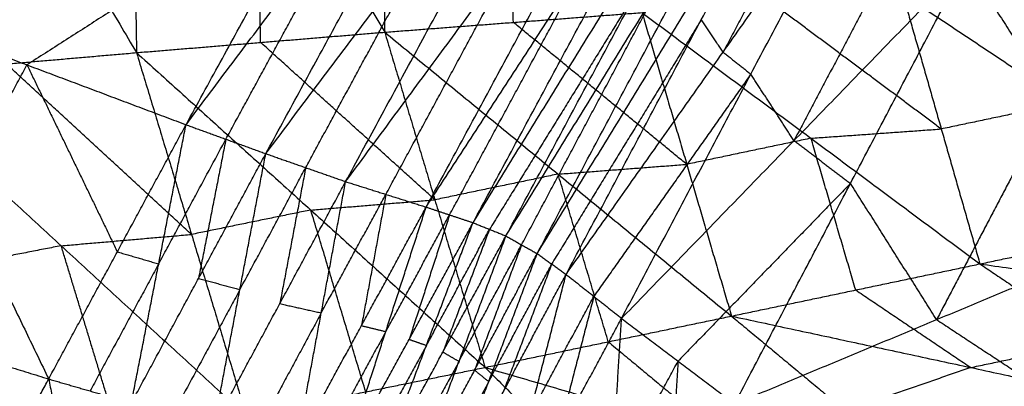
# Model space of a CAD drawing. Header units: millimetres. Extents: x -106 to 110, y -96 to 120.
# Tile 79 of 256: x -48.87 to -44.67, y -79.88 to -78.31. Entities that reach past the tile are written whole.
import ezdxf

# ---------------------------------------------------------------- set-up
doc = ezdxf.new("R2010")
doc.units = ezdxf.units.MM
doc.header["$MEASUREMENT"] = 0
doc.layers.add('Default', color=7, linetype='Continuous', true_color=0x000000)

msp = doc.modelspace()

# ---------------------------------------------------------------- linework, layer by layer
at = {"layer": 'Default'}
for points in [[(-45.2947, -76.1885, 12.0172), (-44.0544, -77.2804, 12.2207), (-42.8141, -78.3724, 12.4242)], [(-45.2947, -76.1885, 12.0172), (-43.6567, -77.4748, 12.2207), (-42.0187, -78.7611, 12.4242)], [(-45.2947, -76.1885, 12.0172), (-43.2573, -77.6656, 12.2207), (-41.2199, -79.1427, 12.4242)], [(-45.2947, -76.1885, 12.0172), (-40.8615, -78.2853, 12.0172), (-36.4282, -80.3821, 12.0172)], [(-49.5171, -76.5191, 7.7212), (-48.9458, -77.4874, 8.2643), (-48.3744, -78.4557, 8.8074)], [(-48.4024, -76.5593, 7.6042), (-48.3884, -77.5075, 8.2058), (-48.3744, -78.4557, 8.8074)], [(-48.4024, -76.5593, 7.6042), (-47.8588, -77.4638, 8.1178), (-47.3152, -78.3683, 8.6314)], [(-48.1631, -78.7636, 13.5806), (-47.5795, -77.6984, 13.1034), (-46.9959, -76.6332, 12.6262)], [(-47.3412, -76.6176, 7.5236), (-47.3282, -77.493, 8.0775), (-47.3152, -78.3683, 8.6314)], [(-48.1631, -78.7636, 13.5806), (-47.4236, -77.7795, 13.1014), (-46.6841, -76.7954, 12.6222)], [(-47.8227, -78.8872, 13.5719), (-47.2534, -77.8413, 13.0971), (-46.6841, -76.7954, 12.6222)], [(-47.8227, -78.8872, 13.5719), (-47.0971, -77.9218, 13.095), (-46.3716, -76.9563, 12.6181)], [(-47.4817, -79.0067, 13.5629), (-46.9267, -77.9815, 13.0905), (-46.3716, -76.9563, 12.6181)], [(-47.4817, -79.0067, 13.5629), (-46.7335, -77.9934, 13.0489), (-45.9853, -76.98, 12.5349)], [(-47.1382, -79.1154, 13.554), (-46.5618, -78.0477, 13.0445), (-45.9853, -76.98, 12.5349)], [(-47.1382, -79.1154, 13.554), (-46.4562, -78.0678, 13.028), (-45.7742, -77.0202, 12.5019)], [(-46.9381, -79.182, 13.5506), (-46.3561, -78.1011, 13.0262), (-45.7742, -77.0202, 12.5019)], [(-46.9381, -79.182, 13.5506), (-46.2916, -78.1351, 13.026), (-45.6452, -77.0881, 12.5015)], [(-46.7976, -79.2388, 13.5496), (-46.2214, -78.1635, 13.0255), (-45.6452, -77.0881, 12.5015)], [(-46.7976, -79.2388, 13.5496), (-46.1566, -78.198, 13.0256), (-45.5157, -77.1573, 12.5016)], [(-46.6642, -79.3142, 13.5499), (-46.0899, -78.2357, 13.0257), (-45.5157, -77.1573, 12.5016)], [(-46.6642, -79.3142, 13.5499), (-46.0254, -78.2706, 13.026), (-45.3866, -77.2271, 12.5022)], [(-46.5409, -79.4028, 13.5522), (-45.9637, -78.3149, 13.0272), (-45.3866, -77.2271, 12.5022)], [(-45.2936, -77.3657, 12.5428), (-45.5821, -77.9096, 12.8053), (-45.8707, -78.4535, 13.0678)], [(-46.766, -78.3264, 8.5523), (-46.7725, -77.8888, 8.2754), (-46.779, -77.4511, 7.9984)], [(-47.8448, -78.412, 8.7194), (-47.8518, -77.9379, 8.4186), (-47.8588, -77.4638, 8.1178)], [(-46.5409, -79.4028, 13.5522), (-45.8707, -78.4535, 13.0678), (-45.2006, -77.5042, 12.5834)], [(-46.304, -79.5906, 13.5617), (-45.7523, -78.5474, 13.0725), (-45.2006, -77.5042, 12.5834)], [(-47.5795, -77.6984, 13.1034), (-48.2107, -78.1032, 13.3517), (-48.8419, -78.508, 13.6)], [(-47.9929, -78.8254, 13.5763), (-47.7082, -78.3025, 13.3388), (-47.4236, -77.7795, 13.1014)], [(-45.0165, -77.7884, 12.6679), (-45.2924, -78.3099, 12.9125), (-45.5683, -78.8315, 13.157)], [(-47.6522, -78.9469, 13.5674), (-47.3747, -78.4344, 13.3312), (-47.0971, -77.9218, 13.095)], [(-47.31, -79.061, 13.5584), (-47.0218, -78.5272, 13.3037), (-46.7335, -77.9934, 13.0489)], [(-47.0381, -79.1487, 13.5523), (-46.7472, -78.6083, 13.2901), (-46.4562, -78.0678, 13.028)], [(-46.304, -79.5906, 13.5617), (-45.5683, -78.8315, 13.157), (-44.8325, -78.0725, 12.7524)], [(-45.8215, -79.9558, 13.5831), (-45.327, -79.0141, 13.1678), (-44.8325, -78.0725, 12.7524)], [(-44.8325, -78.0725, 12.7524), (-44.4649, -78.6543, 12.9196), (-44.0974, -79.2362, 13.0867)], [(-46.2214, -78.1635, 13.0255), (-46.5446, -78.6869, 13.2878), (-46.8678, -79.2104, 13.5501)], [(-46.7309, -79.2765, 13.5498), (-46.4438, -78.7373, 13.2877), (-46.1566, -78.198, 13.0256)], [(-45.1044, -78.2055, 8.3379), (-44.9395, -78.7818, 8.9486), (-44.7746, -79.3581, 9.5593)], [(-45.1044, -78.2055, 8.3379), (-44.407, -78.6698, 8.8225), (-43.7096, -79.1341, 9.3072)], [(-44.9395, -78.7818, 8.9486), (-45.3, -78.5134, 8.6771), (-45.6606, -78.245, 8.4055)], [(-49.5206, -78.2524, 13.6194), (-49.1349, -79.0509, 13.652), (-48.7493, -79.8495, 13.6846)], [(-49.5206, -78.2524, 13.6194), (-48.8419, -78.508, 13.6), (-48.1631, -78.7636, 13.5806)], [(-47.3152, -78.3683, 8.6314), (-46.766, -78.3264, 8.5523), (-46.2168, -78.2846, 8.4732)], [(-46.2168, -78.2846, 8.4732), (-46.0258, -78.9328, 9.1504), (-45.8349, -79.581, 9.8276)], [(-46.2168, -78.2846, 8.4732), (-45.4957, -78.8213, 9.0163), (-44.7746, -79.3581, 9.5593)], [(-46.0258, -78.9328, 9.1504), (-46.3959, -78.6296, 8.8514), (-46.766, -78.3264, 8.5523)], [(-45.9637, -78.3149, 13.0272), (-46.2831, -78.8367, 13.2891), (-46.6025, -79.3585, 13.5511)], [(-45.8707, -78.4535, 13.0678), (-45.9172, -78.3842, 13.0475), (-45.9637, -78.3149, 13.0272)], [(-48.3744, -78.4557, 8.8074), (-47.8448, -78.412, 8.7194), (-47.3152, -78.3683, 8.6314)], [(-47.3152, -78.3683, 8.6314), (-47.1009, -79.0843, 9.3709), (-46.8867, -79.8003, 10.1103)], [(-47.3152, -78.3683, 8.6314), (-46.575, -78.9746, 9.2295), (-45.8349, -79.581, 9.8276)], [(-47.1009, -79.0843, 9.3709), (-47.4729, -78.7481, 9.0452), (-47.8448, -78.412, 8.7194)], [(-49.4865, -78.5524, 9.0162), (-48.9304, -78.504, 8.9118), (-48.3744, -78.4557, 8.8074)], [(-48.3744, -78.4557, 8.8074), (-48.1397, -79.2322, 9.6025), (-47.9051, -80.0088, 10.3976)], [(-48.3744, -78.4557, 8.8074), (-47.6305, -79.128, 9.4589), (-46.8867, -79.8003, 10.1103)], [(-45.8707, -78.4535, 13.0678), (-45.8115, -78.5005, 13.0701), (-45.7523, -78.5474, 13.0725)], [(-49.1349, -79.0509, 13.652), (-48.9884, -78.7795, 13.626), (-48.8419, -78.508, 13.6)], [(-48.1397, -79.2322, 9.6025), (-48.5351, -78.8681, 9.2572), (-48.9304, -78.504, 8.9118)], [(-48.8419, -78.508, 13.6), (-48.649, -78.9073, 13.6163), (-48.4562, -79.3065, 13.6326)], [(-49.4865, -78.5524, 9.0162), (-48.6958, -79.2806, 9.7069), (-47.9051, -80.0088, 10.3976)], [(-45.7523, -78.5474, 13.0725), (-46.0874, -79.0221, 13.3147), (-46.4224, -79.4967, 13.5569)], [(-45.5683, -78.8315, 13.157), (-45.6603, -78.6895, 13.1148), (-45.7523, -78.5474, 13.0725)], [(-44.4649, -78.6543, 12.9196), (-44.7122, -79.1251, 13.1272), (-44.9594, -79.596, 13.3349)], [(-44.407, -78.6698, 8.8225), (-44.6732, -78.7258, 8.8855), (-44.9395, -78.7818, 8.9486)], [(-48.7493, -79.8495, 13.6846), (-48.4562, -79.3065, 13.6326), (-48.1631, -78.7636, 13.5806)], [(-48.3962, -79.9524, 13.6977), (-48.2797, -79.358, 13.6392), (-48.1631, -78.7636, 13.5806)], [(-48.1631, -78.7636, 13.5806), (-47.9929, -78.8254, 13.5763), (-47.8227, -78.8872, 13.5719)], [(-45.4957, -78.8213, 9.0163), (-45.2176, -78.8016, 8.9824), (-44.9395, -78.7818, 8.9486)], [(-48.2797, -79.358, 13.6392), (-48.1363, -79.0917, 13.6077), (-47.9929, -78.8254, 13.5763)], [(-47.9929, -78.8254, 13.5763), (-48.0512, -79.1226, 13.6055), (-48.1095, -79.4198, 13.6348)], [(-45.4957, -78.8213, 9.0163), (-45.7608, -78.8771, 9.0833), (-46.0258, -78.9328, 9.1504)], [(-45.5683, -78.8315, 13.157), (-45.4476, -78.9228, 13.1624), (-45.327, -79.0141, 13.1678)], [(-45.3048, -79.4695, 9.6935), (-45.4002, -79.1454, 9.3549), (-45.4957, -78.8213, 9.0163)], [(-48.3962, -79.9524, 13.6977), (-48.1095, -79.4198, 13.6348), (-47.8227, -78.8872, 13.5719)], [(-48.0437, -80.049, 13.7119), (-47.9332, -79.4681, 13.6419), (-47.8227, -78.8872, 13.5719)], [(-47.8227, -78.8872, 13.5719), (-47.6522, -78.9469, 13.5674), (-47.4817, -79.0067, 13.5629)], [(-47.9332, -79.4681, 13.6419), (-47.7927, -79.2075, 13.6047), (-47.6522, -78.9469, 13.5674)], [(-47.6522, -78.9469, 13.5674), (-47.7075, -79.2374, 13.6024), (-47.7627, -79.5278, 13.6374)], [(-46.575, -78.9746, 9.2295), (-46.3004, -78.9537, 9.19), (-46.0258, -78.9328, 9.1504)], [(-46.575, -78.9746, 9.2295), (-46.838, -79.0295, 9.3002), (-47.1009, -79.0843, 9.3709)], [(-46.3608, -79.6907, 9.969), (-46.4679, -79.3326, 9.5993), (-46.575, -78.9746, 9.2295)], [(-48.0437, -80.049, 13.7119), (-47.7627, -79.5278, 13.6374), (-47.4817, -79.0067, 13.5629)], [(-47.69, -80.1282, 13.7318), (-47.5859, -79.5674, 13.6473), (-47.4817, -79.0067, 13.5629)], [(-47.4817, -79.0067, 13.5629), (-47.31, -79.061, 13.5584), (-47.1382, -79.1154, 13.554)], [(-45.327, -79.0141, 13.1678), (-45.6949, -79.3937, 13.3701), (-46.0627, -79.7732, 13.5724)], [(-44.9594, -79.596, 13.3349), (-45.1432, -79.3051, 13.2513), (-45.327, -79.0141, 13.1678)], [(-47.6305, -79.128, 9.4589), (-47.3657, -79.1061, 9.4149), (-47.1009, -79.0843, 9.3709)], [(-47.5859, -79.5674, 13.6473), (-47.4479, -79.3142, 13.6029), (-47.31, -79.061, 13.5584)], [(-47.31, -79.061, 13.5584), (-47.3621, -79.3414, 13.6007), (-47.4141, -79.6218, 13.6429)], [(-47.6305, -79.128, 9.4589), (-47.8851, -79.1801, 9.5307), (-48.1397, -79.2322, 9.6025)], [(-47.69, -80.1282, 13.7318), (-47.4141, -79.6218, 13.6429), (-47.1382, -79.1154, 13.554)], [(-47.3959, -79.9046, 10.254), (-47.5132, -79.5163, 9.8564), (-47.6305, -79.128, 9.4589)], [(-47.4829, -80.1791, 13.7451), (-47.3106, -79.6472, 13.6496), (-47.1382, -79.1154, 13.554)], [(-47.1382, -79.1154, 13.554), (-47.0381, -79.1487, 13.5523), (-46.9381, -79.182, 13.5506)], [(-47.3106, -79.6472, 13.6496), (-47.1743, -79.398, 13.6009), (-47.0381, -79.1487, 13.5523)], [(-47.0381, -79.1487, 13.5523), (-47.1243, -79.4146, 13.6001), (-47.2105, -79.6805, 13.6478)], [(-44.7746, -79.3581, 9.5593), (-44.2421, -79.2461, 9.4332), (-43.7096, -79.1341, 9.3072)], [(-47.4829, -80.1791, 13.7451), (-47.2105, -79.6805, 13.6478), (-46.9381, -79.182, 13.5506)], [(-47.3357, -80.2304, 13.7523), (-47.1369, -79.7062, 13.6514), (-46.9381, -79.182, 13.5506)], [(-47.1369, -79.7062, 13.6514), (-47.0024, -79.4583, 13.6008), (-46.8678, -79.2104, 13.5501)], [(-46.8678, -79.2104, 13.5501), (-46.9672, -79.4725, 13.6005), (-47.0666, -79.7346, 13.651)], [(-46.9381, -79.182, 13.5506), (-46.8678, -79.2104, 13.5501), (-46.7976, -79.2388, 13.5496)], [(-48.6958, -79.2806, 9.7069), (-48.4178, -79.2564, 9.6547), (-48.1397, -79.2322, 9.6025)], [(-47.3357, -80.2304, 13.7523), (-47.0666, -79.7346, 13.651), (-46.7976, -79.2388, 13.5496)], [(-47.1982, -80.3101, 13.7507), (-46.9979, -79.7744, 13.6502), (-46.7976, -79.2388, 13.5496)], [(-46.7976, -79.2388, 13.5496), (-46.7309, -79.2765, 13.5498), (-46.6642, -79.3142, 13.5499)], [(-45.8215, -79.9558, 13.5831), (-44.9594, -79.596, 13.3349), (-44.0974, -79.2362, 13.0867)], [(-44.8095, -80.6233, 13.6147), (-44.4534, -79.9297, 13.3507), (-44.0974, -79.2362, 13.0867)], [(-48.6958, -79.2806, 9.7069), (-48.9646, -79.3331, 9.7854), (-49.2334, -79.3856, 9.8639)], [(-48.4427, -80.1138, 10.5547), (-48.5692, -79.6972, 10.1308), (-48.6958, -79.2806, 9.7069)], [(-46.9979, -79.7744, 13.6502), (-46.8644, -79.5255, 13.6), (-46.7309, -79.2765, 13.5498)], [(-46.7309, -79.2765, 13.5498), (-46.831, -79.5443, 13.6), (-46.9312, -79.8121, 13.6503)], [(-48.4562, -79.3065, 13.6326), (-48.3679, -79.3323, 13.6359), (-48.2797, -79.358, 13.6392)], [(-47.1982, -80.3101, 13.7507), (-46.9312, -79.8121, 13.6503), (-46.6642, -79.3142, 13.5499)], [(-47.0779, -80.4078, 13.7439), (-46.8711, -79.861, 13.6469), (-46.6642, -79.3142, 13.5499)], [(-46.6642, -79.3142, 13.5499), (-46.6025, -79.3585, 13.5511), (-46.5409, -79.4028, 13.5522)], [(-48.2797, -79.358, 13.6392), (-48.4262, -79.6295, 13.6652), (-48.5727, -79.9009, 13.6912)], [(-46.8711, -79.861, 13.6469), (-46.7368, -79.6097, 13.599), (-46.6025, -79.3585, 13.5511)], [(-46.6025, -79.3585, 13.5511), (-46.706, -79.6319, 13.5996), (-46.8094, -79.9053, 13.6481)], [(-45.8349, -79.581, 9.8276), (-45.3048, -79.4695, 9.6935), (-44.7746, -79.3581, 9.5593)], [(-44.7746, -79.3581, 9.5593), (-44.2836, -79.6892, 10.2475), (-43.7926, -80.0203, 10.9358)], [(-44.7746, -79.3581, 9.5593), (-43.745, -79.5022, 10.0151), (-42.7153, -79.6463, 10.4708)], [(-50.1587, -79.4141, 13.6428), (-49.454, -79.6318, 13.6637), (-48.7493, -79.8495, 13.6846)], [(-48.1095, -79.4198, 13.6348), (-48.0213, -79.444, 13.6384), (-47.9332, -79.4681, 13.6419)], [(-47.0779, -80.4078, 13.7439), (-46.8094, -79.9053, 13.6481), (-46.5409, -79.4028, 13.5522)], [(-46.8548, -80.6154, 13.7323), (-46.6978, -80.0091, 13.6422), (-46.5409, -79.4028, 13.5522)], [(-46.5409, -79.4028, 13.5522), (-46.4224, -79.4967, 13.5569), (-46.304, -79.5906, 13.5617)], [(-47.9332, -79.4681, 13.6419), (-48.0766, -79.7344, 13.6734), (-48.22, -80.0007, 13.7048)], [(-46.6978, -80.0091, 13.6422), (-46.5601, -79.7529, 13.5996), (-46.4224, -79.4967, 13.5569)], [(-46.4224, -79.4967, 13.5569), (-46.5009, -79.7998, 13.6019), (-46.5794, -80.103, 13.647)], [(-45.3048, -79.4695, 9.6935), (-45.0592, -79.6351, 10.0376), (-44.8137, -79.8006, 10.3817)], [(-47.7627, -79.5278, 13.6374), (-47.6743, -79.5476, 13.6424), (-47.5859, -79.5674, 13.6473)], [(-47.5859, -79.5674, 13.6473), (-47.7264, -79.828, 13.6846), (-47.8669, -80.0886, 13.7218)], [(-46.8867, -79.8003, 10.1103), (-46.3608, -79.6907, 9.969), (-45.8349, -79.581, 9.8276)], [(-46.8548, -80.6154, 13.7323), (-46.5794, -80.103, 13.647), (-46.304, -79.5906, 13.5617)], [(-46.3931, -81.0152, 13.7205), (-46.3486, -80.3029, 13.6411), (-46.304, -79.5906, 13.5617)], [(-46.304, -79.5906, 13.5617), (-46.0627, -79.7732, 13.5724), (-45.8215, -79.9558, 13.5831)], [(-45.8349, -79.581, 9.8276), (-45.3479, -79.9856, 10.6179), (-44.8609, -80.3902, 11.4083)], [(-45.8349, -79.581, 9.8276), (-44.8137, -79.8006, 10.3817), (-43.7926, -80.0203, 10.9358)], [(-47.4141, -79.6218, 13.6429), (-47.3623, -79.6345, 13.6462), (-47.3106, -79.6472, 13.6496)], [(-44.9594, -79.596, 13.3349), (-44.7064, -79.7628, 13.3428), (-44.4534, -79.9297, 13.3507)], [(-47.3106, -79.6472, 13.6496), (-47.4485, -79.9004, 13.694), (-47.5865, -80.1536, 13.7384)], [(-47.1369, -79.7062, 13.6514), (-47.2731, -79.9555, 13.7001), (-47.4093, -80.2047, 13.7487)], [(-47.2105, -79.6805, 13.6478), (-47.1737, -79.6934, 13.6496), (-47.1369, -79.7062, 13.6514)], [(-46.3608, -79.6907, 9.969), (-46.1173, -79.893, 10.3641), (-45.8738, -80.0953, 10.7593)], [(-44.8137, -79.8006, 10.3817), (-44.5487, -79.7449, 10.3146), (-44.2836, -79.6892, 10.2475)], [(-47.0666, -79.7346, 13.651), (-47.0323, -79.7545, 13.6506), (-46.9979, -79.7744, 13.6502)], [(-47.9051, -80.0088, 10.3976), (-47.3959, -79.9046, 10.254), (-46.8867, -79.8003, 10.1103)], [(-46.9979, -79.7744, 13.6502), (-47.1324, -80.0223, 13.7008), (-47.2669, -80.2702, 13.7515)], [(-46.8867, -79.8003, 10.1103), (-46.4094, -80.2746, 10.9979), (-45.9321, -80.7489, 11.8856)], [(-46.8867, -79.8003, 10.1103), (-45.8738, -80.0953, 10.7593), (-44.8609, -80.3902, 11.4083)], [(-46.3486, -80.3029, 13.6411), (-46.2057, -80.0381, 13.6067), (-46.0627, -79.7732, 13.5724)], [(-46.0627, -79.7732, 13.5724), (-46.085, -80.1294, 13.6121), (-46.1073, -80.4855, 13.6518)], [(-44.8137, -79.8006, 10.3817), (-45.0808, -79.8931, 10.4998), (-45.3479, -79.9856, 10.6179)], [(-44.8095, -80.6233, 13.6147), (-43.9296, -80.2137, 13.3607), (-43.0496, -79.8042, 13.1068)], [(-46.9312, -79.8121, 13.6503), (-46.9011, -79.8366, 13.6486), (-46.8711, -79.861, 13.6469)], [(-48.998, -80.316, 13.6126), (-48.8736, -80.0827, 13.6486), (-48.7493, -79.8495, 13.6846)], [(-48.7493, -79.8495, 13.6846), (-48.6947, -80.1297, 13.6635), (-48.6402, -80.4099, 13.6423)], [(-48.7493, -79.8495, 13.6846), (-48.5727, -79.9009, 13.6912), (-48.3962, -79.9524, 13.6977)], [(-46.8711, -79.861, 13.6469), (-47.0046, -80.11, 13.6971), (-47.1381, -80.3589, 13.7473)]]:
    msp.add_open_spline(points, degree=2, dxfattribs=at)

doc.saveas('drawing.dxf')
